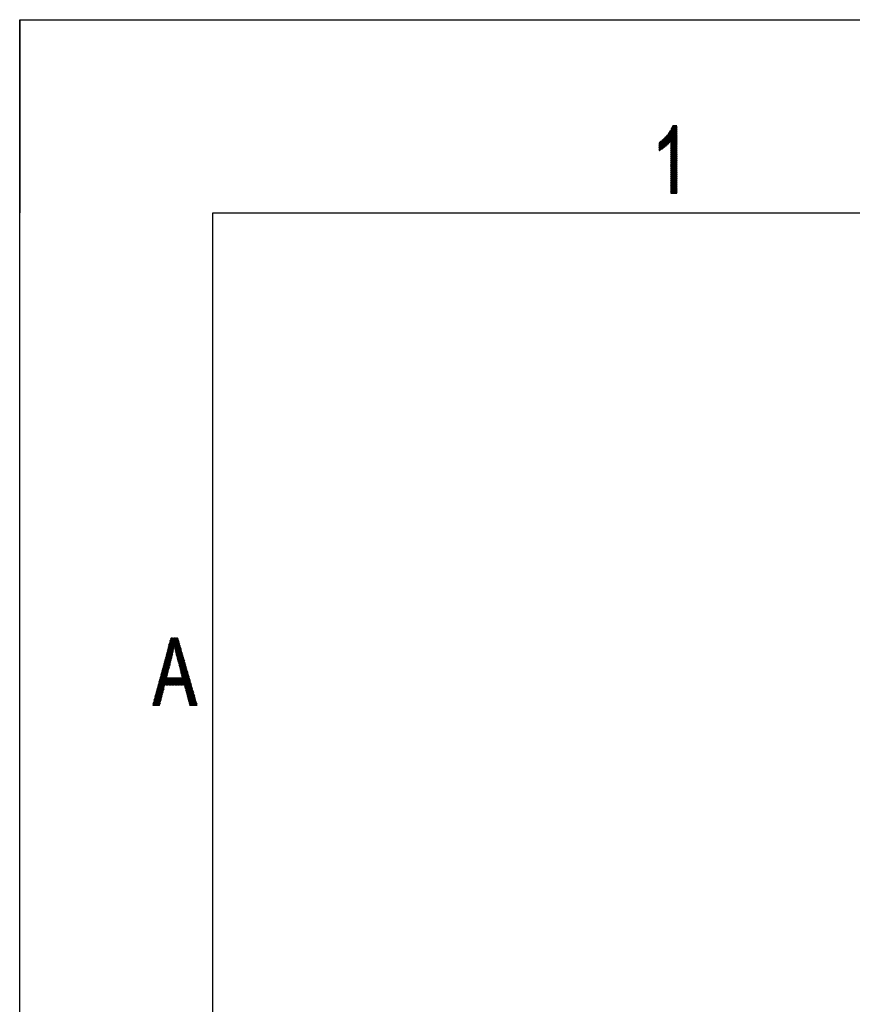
# Model space of a CAD drawing. Header units: millimetres. Extents: x 981 to 1872, y 361 to 991.
# Tile 18 of 62: x 981 to 1110, y 838 to 991. Entities that reach past the tile are written whole.
import ezdxf

# ---------------------------------------------------------------- set-up
doc = ezdxf.new("R2010")
doc.units = ezdxf.units.MM
doc.header["$LTSCALE"] = 46.2
doc.layers.get('0').update_dxf_attribs({"linetype": 'CONTINUOUS'})
doc.layers.add('1', color=7, linetype='CONTINUOUS')

msp = doc.modelspace()

# ---------------------------------------------------------------- linework, layer by layer
at = {"linetype": 'Continuous'}
for p, q in [((980.848, 361.369), (980.848, 991.369)), ((980.848, 991.369), (1871.848, 991.369))]:
    msp.add_line(p, q, dxfattribs=at)
at = {"layer": '1', "linetype": 'Continuous'}
for p, q in [((980.848, 991.369), (980.848, 961.369)), ((980.848, 991.369), (1010.848, 991.369)), ((1080.136, 971.109), (1081.87, 974.113)), ((1082.419, 974.912), (1080.202, 971.071)), ((1080.339, 971.156), (1082.507, 974.912)), ((1082.595, 974.912), (1080.476, 971.241)), ((1080.618, 971.334), (1082.683, 974.912)), ((1082.771, 974.912), (1080.777, 971.458)), ((1080.937, 971.582), (1082.843, 974.884)), ((1082.843, 974.732), (1081.099, 971.71)), ((1081.288, 971.885), (1082.843, 974.579)), ((1082.843, 974.427), (1081.476, 972.059)), ((1081.711, 972.314), (1082.843, 974.274)), ((1081.826, 974.048), (1082.843, 974.048)), ((1082.843, 972.321), (1081.837, 974.064)), ((1082.843, 974.124), (1081.878, 974.124)), ((1081.884, 974.134), (1082.843, 972.473)), ((1081.929, 974.2), (1082.843, 974.2)), ((1082.843, 972.625), (1081.932, 974.204)), ((1082.843, 974.122), (1081.941, 972.559)), ((1082.843, 974.276), (1081.969, 974.276)), ((1081.973, 974.285), (1082.843, 972.778)), ((1081.987, 974.315), (1082.331, 974.912)), ((1082.004, 974.353), (1082.843, 974.353)), ((1082.843, 972.93), (1082.012, 974.37)), ((1082.843, 974.429), (1082.039, 974.429)), ((1082.051, 974.455), (1082.843, 973.083)), ((1082.074, 974.505), (1082.843, 974.505)), ((1082.843, 973.235), (1082.09, 974.539)), ((1082.843, 974.581), (1082.109, 974.581)), ((1082.129, 974.624), (1082.843, 973.387)), ((1082.144, 974.657), (1082.843, 974.657)), ((1082.843, 973.54), (1082.168, 974.709)), ((1082.843, 974.734), (1082.18, 974.734)), ((1082.207, 974.794), (1082.843, 973.692)), ((1082.215, 974.81), (1082.843, 974.81)), ((1082.843, 973.845), (1082.246, 974.879)), ((1082.843, 974.886), (1082.25, 974.886)), ((1082.315, 974.912), (1082.843, 973.997)), ((1082.843, 974.15), (1082.403, 974.912)), ((1082.491, 974.912), (1082.843, 974.302)), ((1082.843, 974.454), (1082.579, 974.912)), ((1082.667, 974.912), (1082.843, 974.607)), ((1082.843, 974.759), (1082.755, 974.912)), ((1081.388, 973.43), (1080.136, 971.261)), ((1080.136, 971.414), (1081.15, 973.171)), ((1080.913, 972.912), (1080.136, 971.566)), ((1080.136, 971.719), (1080.729, 972.746)), ((1080.567, 972.618), (1080.136, 971.871)), ((1080.136, 972.023), (1080.405, 972.489)), ((1080.968, 971.606), (1080.441, 972.518)), ((1080.448, 972.524), (1081.889, 972.524)), ((1080.501, 972.566), (1081.028, 971.653)), ((1082.843, 972.6), (1080.544, 972.6)), ((1081.089, 971.701), (1080.562, 972.614)), ((1080.622, 972.662), (1081.146, 971.754)), ((1080.64, 972.676), (1082.843, 972.676)), ((1081.204, 971.807), (1080.683, 972.709)), ((1082.843, 972.752), (1080.737, 972.752)), ((1080.743, 972.757), (1081.261, 971.86)), ((1081.318, 971.913), (1080.803, 972.805)), ((1080.833, 972.828), (1082.843, 972.828)), ((1080.862, 972.856), (1081.376, 971.966)), ((1082.843, 972.905), (1080.906, 972.905)), ((1081.433, 972.019), (1080.916, 972.915)), ((1080.97, 972.974), (1081.49, 972.072)), ((1080.976, 972.981), (1082.843, 972.981)), ((1081.548, 972.125), (1081.024, 973.033)), ((1082.843, 973.057), (1081.046, 973.057)), ((1081.078, 973.092), (1081.601, 972.185)), ((1081.116, 973.133), (1082.843, 973.133)), ((1081.654, 972.246), (1081.132, 973.151)), ((1081.186, 973.21), (1081.706, 972.308)), ((1082.843, 973.209), (1081.186, 973.209)), ((1081.759, 972.37), (1081.24, 973.269)), ((1081.256, 973.286), (1082.843, 973.286)), ((1081.294, 973.327), (1081.811, 972.432)), ((1082.843, 973.362), (1081.325, 973.362)), ((1081.864, 972.493), (1081.348, 973.386)), ((1081.395, 973.438), (1082.843, 973.438)), ((1081.402, 973.445), (1081.916, 972.555)), ((1082.843, 971.101), (1081.456, 973.504)), ((1082.843, 973.514), (1081.464, 973.514)), ((1081.504, 973.573), (1082.843, 971.254)), ((1081.515, 973.59), (1082.843, 973.59)), ((1082.843, 971.406), (1081.551, 973.643)), ((1082.843, 973.667), (1081.567, 973.667)), ((1081.599, 973.713), (1082.843, 971.558)), ((1081.619, 973.743), (1082.843, 973.743)), ((1082.843, 971.711), (1081.647, 973.783)), ((1082.843, 973.819), (1081.671, 973.819)), ((1081.694, 973.854), (1082.843, 971.863)), ((1081.722, 973.895), (1082.843, 973.895)), ((1082.843, 972.016), (1081.742, 973.924)), ((1082.843, 973.972), (1081.774, 973.972)), ((1081.789, 973.994), (1082.843, 972.168)), ((1081.941, 972.407), (1082.843, 973.97)), ((1082.843, 973.817), (1081.941, 972.254)), ((1081.941, 972.102), (1082.843, 973.665)), ((1082.843, 973.512), (1081.941, 971.949)), ((1081.941, 971.797), (1082.843, 973.36)), ((1082.843, 973.208), (1081.941, 971.644)), ((1081.941, 971.492), (1082.843, 973.055)), ((1082.843, 972.903), (1081.941, 971.34)), ((1081.941, 971.187), (1082.843, 972.75)), ((1082.843, 972.598), (1081.941, 971.035)), ((1081.941, 972.524), (1082.843, 972.524)), ((1081.941, 972.512), (1082.843, 970.949)), ((1080.242, 972.36), (1080.136, 972.176)), ((1080.136, 972.219), (1081.63, 972.219)), ((1081.566, 972.142), (1080.136, 972.142)), ((1080.603, 971.323), (1080.136, 972.132)), ((1080.136, 972.066), (1081.484, 972.066)), ((1081.401, 971.99), (1080.136, 971.99)), ((1080.136, 971.98), (1080.54, 971.28)), ((1080.136, 971.914), (1081.319, 971.914)), ((1081.237, 971.838), (1080.136, 971.838)), ((1080.475, 971.24), (1080.136, 971.827)), ((1080.136, 971.761), (1081.154, 971.761)), ((1081.07, 971.685), (1080.136, 971.685)), ((1080.136, 971.675), (1080.41, 971.2)), ((1080.136, 971.609), (1080.972, 971.609)), ((1080.873, 971.533), (1080.136, 971.533)), ((1080.345, 971.16), (1080.136, 971.523)), ((1080.136, 971.457), (1080.775, 971.457)), ((1080.677, 971.38), (1080.136, 971.38)), ((1080.136, 971.37), (1080.28, 971.12)), ((1080.136, 971.304), (1080.578, 971.304)), ((1080.455, 971.228), (1080.136, 971.228)), ((1080.216, 971.079), (1080.136, 971.218)), ((1080.136, 971.152), (1080.332, 971.152)), ((1080.21, 971.075), (1080.136, 971.075)), ((1080.136, 971.065), (1080.151, 971.039)), ((1080.139, 972.279), (1080.664, 971.37)), ((1081.695, 972.295), (1080.16, 972.295)), ((1080.725, 971.417), (1080.2, 972.327)), ((1080.256, 972.371), (1081.76, 972.371)), ((1080.26, 972.374), (1080.785, 971.464)), ((1080.846, 971.512), (1080.32, 972.422)), ((1081.825, 972.447), (1080.352, 972.447)), ((1080.381, 972.47), (1080.907, 971.559)), ((1082.843, 972.447), (1081.941, 972.447)), ((1081.941, 970.883), (1082.843, 972.446)), ((1081.941, 972.371), (1082.843, 972.371)), ((1082.843, 970.796), (1081.941, 972.359)), ((1082.843, 972.295), (1081.941, 972.295)), ((1082.843, 972.293), (1081.941, 970.73)), ((1081.941, 972.219), (1082.843, 972.219)), ((1081.941, 972.207), (1082.843, 970.644)), ((1082.843, 972.142), (1081.941, 972.142)), ((1081.941, 970.578), (1082.843, 972.141)), ((1081.941, 972.066), (1082.843, 972.066)), ((1082.843, 970.491), (1081.941, 972.055)), ((1082.843, 971.99), (1081.941, 971.99)), ((1082.843, 971.989), (1081.941, 970.425)), ((1081.941, 971.914), (1082.843, 971.914)), ((1081.941, 971.902), (1082.843, 970.339)), ((1082.843, 971.838), (1081.941, 971.838)), ((1081.941, 970.273), (1082.843, 971.836)), ((1081.941, 971.761), (1082.843, 971.761)), ((1082.843, 970.187), (1081.941, 971.75)), ((1082.843, 971.685), (1081.941, 971.685)), ((1082.843, 971.684), (1081.941, 970.121)), ((1081.941, 971.609), (1082.843, 971.609)), ((1081.941, 971.597), (1082.843, 970.034)), ((1082.843, 971.533), (1081.941, 971.533)), ((1081.941, 969.968), (1082.843, 971.531)), ((1081.941, 971.457), (1082.843, 971.457)), ((1082.843, 969.882), (1081.941, 971.445)), ((1082.843, 971.38), (1081.941, 971.38)), ((1082.843, 971.379), (1081.941, 969.816)), ((1081.941, 971.304), (1082.843, 971.304)), ((1081.941, 971.292), (1082.843, 969.729)), ((1082.843, 971.228), (1081.941, 971.228)), ((1081.941, 969.663), (1082.843, 971.227)), ((1081.941, 971.152), (1082.843, 971.152)), ((1082.843, 969.577), (1081.941, 971.14)), ((1082.843, 971.075), (1081.941, 971.075)), ((1082.843, 971.074), (1081.941, 969.511)), ((1081.941, 970.999), (1082.843, 970.999)), ((1081.941, 970.988), (1082.843, 969.424)), ((1082.843, 970.923), (1081.941, 970.923)), ((1081.941, 969.359), (1082.843, 970.922)), ((1081.941, 970.847), (1082.843, 970.847)), ((1082.843, 969.272), (1081.941, 970.835)), ((1082.843, 970.771), (1081.941, 970.771)), ((1082.843, 970.769), (1081.941, 969.206)), ((1081.941, 970.694), (1082.843, 970.694)), ((1081.941, 970.683), (1082.843, 969.12)), ((1082.843, 970.618), (1081.941, 970.618)), ((1081.941, 969.054), (1082.843, 970.617)), ((1081.941, 970.542), (1082.843, 970.542)), ((1082.843, 968.967), (1081.941, 970.53)), ((1082.843, 970.466), (1081.941, 970.466)), ((1082.843, 970.465), (1081.941, 968.901)), ((1081.941, 970.39), (1082.843, 970.39)), ((1081.941, 970.378), (1082.843, 968.815)), ((1082.843, 970.313), (1081.941, 970.313)), ((1081.941, 968.749), (1082.843, 970.312)), ((1081.941, 970.237), (1082.843, 970.237)), ((1082.843, 968.662), (1081.941, 970.225)), ((1082.843, 970.161), (1081.941, 970.161)), ((1082.843, 970.16), (1081.941, 968.597)), ((1081.941, 970.085), (1082.843, 970.085)), ((1081.941, 970.073), (1082.843, 968.51)), ((1082.843, 970.009), (1081.941, 970.009)), ((1081.941, 968.444), (1082.843, 970.007)), ((1081.941, 969.932), (1082.843, 969.932)), ((1082.843, 968.358), (1081.941, 969.921)), ((1082.843, 969.856), (1081.941, 969.856)), ((1082.843, 969.855), (1081.941, 968.292)), ((1081.941, 969.78), (1082.843, 969.78)), ((1081.941, 969.768), (1082.843, 968.205)), ((1082.843, 969.704), (1081.941, 969.704)), ((1081.941, 968.139), (1082.843, 969.703)), ((1081.941, 969.627), (1082.843, 969.627)), ((1082.843, 968.053), (1081.941, 969.616)), ((1082.843, 969.551), (1081.941, 969.551)), ((1082.843, 969.55), (1081.941, 967.987)), ((1081.941, 969.475), (1082.843, 969.475)), ((1081.941, 969.463), (1082.843, 967.9)), ((1082.843, 969.399), (1081.941, 969.399)), ((1081.941, 967.835), (1082.843, 969.398)), ((1081.941, 969.323), (1082.843, 969.323)), ((1082.843, 967.748), (1081.941, 969.311)), ((1082.843, 969.246), (1081.941, 969.246)), ((1082.843, 969.245), (1081.941, 967.682)), ((1081.941, 969.17), (1082.843, 969.17)), ((1081.941, 969.159), (1082.843, 967.595)), ((1082.843, 969.094), (1081.941, 969.094)), ((1081.941, 967.53), (1082.843, 969.093)), ((1081.941, 969.018), (1082.843, 969.018)), ((1082.843, 967.443), (1081.941, 969.006)), ((1082.843, 968.942), (1081.941, 968.942)), ((1082.843, 968.941), (1081.941, 967.377)), ((1081.941, 968.865), (1082.843, 968.865)), ((1081.941, 968.854), (1082.843, 967.291)), ((1082.843, 968.789), (1081.941, 968.789)), ((1081.941, 967.225), (1082.843, 968.788)), ((1081.941, 968.713), (1082.843, 968.713)), ((1082.843, 967.138), (1081.941, 968.701)), ((1082.843, 968.637), (1081.941, 968.637)), ((1082.843, 968.636), (1081.941, 967.073)), ((1081.941, 968.56), (1082.843, 968.56)), ((1081.941, 968.549), (1082.843, 966.986)), ((1082.843, 968.484), (1081.941, 968.484)), ((1081.941, 966.92), (1082.843, 968.483)), ((1081.941, 968.408), (1082.843, 968.408)), ((1082.843, 966.833), (1081.941, 968.396)), ((1082.843, 968.332), (1081.941, 968.332)), ((1082.843, 968.331), (1081.941, 966.768)), ((1081.941, 968.256), (1082.843, 968.256)), ((1081.941, 968.244), (1082.843, 966.681)), ((1081.941, 966.616), (1082.843, 968.179)), ((1082.843, 968.179), (1081.941, 968.179)), ((1081.941, 968.103), (1082.843, 968.103)), ((1082.843, 966.528), (1081.941, 968.091)), ((1082.843, 968.027), (1081.941, 968.027)), ((1082.843, 968.026), (1081.941, 966.463)), ((1081.941, 967.951), (1082.843, 967.951)), ((1081.941, 967.939), (1082.843, 966.376)), ((1082.843, 967.875), (1081.941, 967.875)), ((1081.941, 966.311), (1082.843, 967.874)), ((1081.941, 967.798), (1082.843, 967.798)), ((1082.843, 966.224), (1081.941, 967.787)), ((1082.843, 967.722), (1081.941, 966.158)), ((1082.843, 967.722), (1081.941, 967.722)), ((1081.941, 967.646), (1082.843, 967.646)), ((1081.941, 967.634), (1082.843, 966.071)), ((1082.843, 967.57), (1081.941, 967.57)), ((1081.941, 966.006), (1082.843, 967.569)), ((1081.941, 967.493), (1082.843, 967.493)), ((1082.843, 965.919), (1081.941, 967.482)), ((1082.843, 967.417), (1081.941, 965.854)), ((1082.843, 967.417), (1081.941, 967.417)), ((1081.941, 967.341), (1082.843, 967.341)), ((1081.941, 967.329), (1082.843, 965.766)), ((1082.843, 967.265), (1081.941, 967.265)), ((1081.941, 965.701), (1082.843, 967.264)), ((1081.941, 967.189), (1082.843, 967.189)), ((1082.843, 965.614), (1081.941, 967.177)), ((1082.843, 967.112), (1081.941, 965.549)), ((1082.843, 967.112), (1081.941, 967.112)), ((1081.941, 967.036), (1082.843, 967.036)), ((1081.941, 967.025), (1082.843, 965.461)), ((1081.941, 965.396), (1082.843, 966.96)), ((1082.843, 966.96), (1081.941, 966.96)), ((1081.941, 966.884), (1082.843, 966.884)), ((1082.843, 965.309), (1081.941, 966.872)), ((1082.843, 966.808), (1081.941, 966.808)), ((1082.843, 966.807), (1081.941, 965.244)), ((1081.941, 966.731), (1082.843, 966.731)), ((1081.941, 966.72), (1082.843, 965.157)), ((1081.941, 965.092), (1082.843, 966.655)), ((1082.843, 966.655), (1081.941, 966.655)), ((1081.941, 966.579), (1082.843, 966.579)), ((1082.843, 965.004), (1081.941, 966.567)), ((1082.843, 966.503), (1081.941, 966.503)), ((1082.843, 966.502), (1081.941, 964.939)), ((1081.941, 966.427), (1082.843, 966.427)), ((1081.941, 966.415), (1082.843, 964.852)), ((1081.941, 964.787), (1082.843, 966.35)), ((1082.843, 966.35), (1081.941, 966.35)), ((1081.941, 966.274), (1082.843, 966.274)), ((1082.843, 964.699), (1081.941, 966.262)), ((1082.843, 966.198), (1081.941, 964.634)), ((1082.843, 966.198), (1081.941, 966.198)), ((1081.941, 966.122), (1082.843, 966.122)), ((1081.941, 966.11), (1082.843, 964.547)), ((1081.941, 964.482), (1082.843, 966.045)), ((1082.843, 966.045), (1081.941, 966.045)), ((1081.941, 965.969), (1082.843, 965.969)), ((1082.843, 964.394), (1081.941, 965.958)), ((1082.843, 965.893), (1081.941, 965.893)), ((1081.941, 965.817), (1082.843, 965.817)), ((1081.941, 965.805), (1082.77, 964.369)), ((1082.843, 965.741), (1081.941, 965.741)), ((1081.941, 965.664), (1082.843, 965.664)), ((1082.682, 964.369), (1081.941, 965.653)), ((1082.843, 965.588), (1081.941, 965.588)), ((1081.941, 965.512), (1082.843, 965.512)), ((1081.941, 965.5), (1082.594, 964.369)), ((1082.843, 965.436), (1081.941, 965.436)), ((1081.941, 965.36), (1082.843, 965.36)), ((1082.506, 964.369), (1081.941, 965.348)), ((1082.843, 965.283), (1081.941, 965.283)), ((1081.941, 965.207), (1082.843, 965.207)), ((1081.941, 965.195), (1082.418, 964.369)), ((1082.843, 965.131), (1081.941, 965.131)), ((1081.941, 965.055), (1082.843, 965.055)), ((1082.33, 964.369), (1081.941, 965.043)), ((1082.843, 964.978), (1081.941, 964.978)), ((1081.941, 964.902), (1082.843, 964.902)), ((1081.941, 964.891), (1082.242, 964.369)), ((1082.843, 964.826), (1081.941, 964.826)), ((1082.843, 965.893), (1081.963, 964.369)), ((1082.051, 964.369), (1082.843, 965.74)), ((1082.843, 965.588), (1082.139, 964.369)), ((1082.227, 964.369), (1082.843, 965.436)), ((1082.843, 965.283), (1082.315, 964.369)), ((1082.403, 964.369), (1082.843, 965.131)), ((1082.843, 964.978), (1082.491, 964.369)), ((1082.579, 964.369), (1082.843, 964.826)), ((1081.941, 964.75), (1082.843, 964.75)), ((1082.154, 964.369), (1081.941, 964.738)), ((1082.843, 964.674), (1081.941, 964.674)), ((1081.941, 964.597), (1082.843, 964.597)), ((1081.941, 964.586), (1082.066, 964.369)), ((1082.843, 964.521), (1081.941, 964.521)), ((1081.941, 964.445), (1082.843, 964.445)), ((1081.978, 964.369), (1081.941, 964.433)), ((1082.843, 964.369), (1081.941, 964.369)), ((1082.843, 964.674), (1082.667, 964.369)), ((1082.755, 964.369), (1082.843, 964.521)), ((1010.848, 391.369), (1010.848, 961.369)), ((1010.848, 961.369), (1631.848, 961.369)), ((1003.412, 891.947), (1005.383, 895.36)), ((1005.3, 895.369), (1003.489, 892.232)), ((1003.565, 892.517), (1005.212, 895.369)), ((1005.124, 895.369), (1003.642, 892.802)), ((1003.719, 893.087), (1005.036, 895.369)), ((1004.948, 895.369), (1003.795, 893.373)), ((1003.872, 893.658), (1004.86, 895.369)), ((1004.772, 895.369), (1003.949, 893.943)), ((1004.025, 894.228), (1004.684, 895.369)), ((1004.596, 895.369), (1004.102, 894.513)), ((1004.106, 894.527), (1004.703, 893.492)), ((1004.111, 894.548), (1005.615, 894.548)), ((1005.593, 894.624), (1004.132, 894.624)), ((1004.723, 893.61), (1004.134, 894.631)), ((1004.152, 894.7), (1005.571, 894.7)), ((1004.162, 894.735), (1004.743, 893.728)), ((1005.55, 894.776), (1004.173, 894.776)), ((1004.179, 894.799), (1004.508, 895.369)), ((1004.763, 893.846), (1004.19, 894.839)), ((1004.193, 894.853), (1005.528, 894.853)), ((1005.506, 894.929), (1004.214, 894.929)), ((1004.218, 894.943), (1004.783, 893.964)), ((1004.234, 895.005), (1005.484, 895.005)), ((1004.803, 894.082), (1004.246, 895.047)), ((1004.42, 895.369), (1004.255, 895.084)), ((1005.462, 895.081), (1004.255, 895.081)), ((1004.274, 895.151), (1004.822, 894.2)), ((1004.275, 895.157), (1005.44, 895.157)), ((1005.419, 895.234), (1004.296, 895.234)), ((1006.507, 891.436), (1004.301, 895.255)), ((1004.316, 895.31), (1005.397, 895.31)), ((1004.329, 895.359), (1006.42, 891.738)), ((1006.333, 892.041), (1004.412, 895.369)), ((1004.5, 895.369), (1006.247, 892.343)), ((1006.16, 892.646), (1004.588, 895.369)), ((1004.676, 895.369), (1006.073, 892.948)), ((1005.987, 893.251), (1004.764, 895.369)), ((1005.412, 895.258), (1004.835, 894.259)), ((1004.852, 895.369), (1005.9, 893.553)), ((1004.859, 894.149), (1005.441, 895.156)), ((1005.47, 895.054), (1004.884, 894.039)), ((1004.908, 893.929), (1005.499, 894.952)), ((1005.528, 894.85), (1004.933, 893.819)), ((1005.813, 893.856), (1004.94, 895.369)), ((1004.957, 893.709), (1005.558, 894.748)), ((1005.587, 894.647), (1004.982, 893.598)), ((1005.006, 893.488), (1005.616, 894.545)), ((1005.028, 895.369), (1005.727, 894.159)), ((1005.64, 894.461), (1005.116, 895.369)), ((1005.204, 895.369), (1005.553, 894.764)), ((1005.467, 895.066), (1005.292, 895.369)), ((1002.952, 890.236), (1004.642, 893.163)), ((1004.687, 893.392), (1003.029, 890.521)), ((1003.105, 890.806), (1004.723, 893.607)), ((1004.759, 893.822), (1003.182, 891.091)), ((1003.259, 891.376), (1004.795, 894.037)), ((1004.831, 894.252), (1003.335, 891.662)), ((1004.33, 891.852), (1003.686, 892.967)), ((1003.702, 893.023), (1004.611, 893.023)), ((1003.714, 893.071), (1004.358, 891.957)), ((1004.628, 893.1), (1003.722, 893.1)), ((1004.385, 892.062), (1003.742, 893.175)), ((1003.743, 893.176), (1004.645, 893.176)), ((1004.663, 893.252), (1003.763, 893.252)), ((1003.77, 893.279), (1004.413, 892.166)), ((1003.784, 893.328), (1004.676, 893.328)), ((1004.44, 892.272), (1003.798, 893.383)), ((1004.689, 893.405), (1003.804, 893.405)), ((1003.824, 893.481), (1004.701, 893.481)), ((1003.826, 893.487), (1004.465, 892.381)), ((1004.714, 893.557), (1003.845, 893.557)), ((1004.49, 892.491), (1003.854, 893.591)), ((1003.865, 893.633), (1004.727, 893.633)), ((1003.882, 893.695), (1004.514, 892.6)), ((1004.74, 893.709), (1003.886, 893.709)), ((1003.906, 893.786), (1004.753, 893.786)), ((1004.539, 892.709), (1003.91, 893.799)), ((1004.765, 893.862), (1003.927, 893.862)), ((1003.938, 893.903), (1004.564, 892.819)), ((1003.947, 893.938), (1004.778, 893.938)), ((1004.589, 892.928), (1003.966, 894.007)), ((1004.791, 894.014), (1003.968, 894.014)), ((1003.988, 894.09), (1004.804, 894.09)), ((1003.994, 894.111), (1004.614, 893.038)), ((1004.817, 894.167), (1004.009, 894.167)), ((1004.639, 893.147), (1004.022, 894.215)), ((1004.029, 894.243), (1004.83, 894.243)), ((1004.05, 894.319), (1004.663, 893.256)), ((1005.681, 894.319), (1004.05, 894.319)), ((1004.07, 894.395), (1005.659, 894.395)), ((1004.683, 893.374), (1004.078, 894.423)), ((1005.637, 894.472), (1004.091, 894.472)), ((1004.838, 894.243), (1005.702, 894.243)), ((1005.724, 894.167), (1004.855, 894.167)), ((1004.864, 894.129), (1006.593, 891.133)), ((1004.872, 894.09), (1005.746, 894.09)), ((1005.768, 894.014), (1004.889, 894.014)), ((1004.906, 893.938), (1005.79, 893.938)), ((1006.68, 890.83), (1004.919, 893.881)), ((1005.812, 893.862), (1004.923, 893.862)), ((1004.94, 893.786), (1005.833, 893.786)), ((1005.855, 893.709), (1004.957, 893.709)), ((1004.974, 893.633), (1006.767, 890.528)), ((1004.974, 893.633), (1005.877, 893.633)), ((1005.899, 893.557), (1004.991, 893.557)), ((1005.008, 893.481), (1005.921, 893.481)), ((1005.943, 893.405), (1005.025, 893.405)), ((1006.854, 890.225), (1005.029, 893.385)), ((1005.645, 894.443), (1005.031, 893.378)), ((1005.042, 893.328), (1005.964, 893.328)), ((1005.056, 893.269), (1005.674, 894.341)), ((1005.986, 893.252), (1005.06, 893.252)), ((1005.079, 893.176), (1006.008, 893.176)), ((1005.704, 894.239), (1005.082, 893.163)), ((1005.093, 893.122), (1006.94, 889.923)), ((1006.03, 893.1), (1005.099, 893.1)), ((1005.109, 893.058), (1005.733, 894.137)), ((1005.118, 893.023), (1006.052, 893.023)), ((1005.762, 894.036), (1005.136, 892.952)), ((1005.163, 892.846), (1005.791, 893.934)), ((1005.82, 893.832), (1005.19, 892.74)), ((1005.217, 892.634), (1005.849, 893.73)), ((1005.879, 893.628), (1005.243, 892.528)), ((1005.27, 892.422), (1005.908, 893.526)), ((1005.937, 893.424), (1005.297, 892.316)), ((1005.324, 892.21), (1005.966, 893.323)), ((1005.995, 893.221), (1005.351, 892.104)), ((1005.378, 892), (1006.025, 893.119)), ((1006.054, 893.017), (1005.406, 891.895)), ((1002.492, 888.525), (1004.261, 891.589)), ((1004.335, 891.868), (1002.569, 888.81)), ((1002.645, 889.095), (1004.408, 892.147)), ((1004.471, 892.41), (1002.722, 889.38)), ((1002.799, 889.665), (1004.528, 892.661)), ((1004.585, 892.912), (1002.875, 889.95)), ((1003.292, 891.499), (1004.238, 891.499)), ((1003.946, 890.384), (1003.295, 891.511)), ((1004.258, 891.575), (1003.312, 891.575)), ((1003.323, 891.615), (1003.973, 890.489)), ((1003.333, 891.652), (1004.278, 891.652)), ((1004.001, 890.594), (1003.351, 891.719)), ((1004.298, 891.728), (1003.353, 891.728)), ((1003.374, 891.804), (1004.318, 891.804)), ((1003.379, 891.823), (1004.028, 890.699)), ((1004.338, 891.88), (1003.394, 891.88)), ((1004.056, 890.804), (1003.407, 891.927)), ((1003.415, 891.957), (1004.358, 891.957)), ((1004.378, 892.033), (1003.435, 892.033)), ((1003.435, 892.031), (1004.083, 890.908)), ((1003.456, 892.109), (1004.398, 892.109)), ((1004.11, 891.013), (1003.463, 892.135)), ((1004.418, 892.185), (1003.476, 892.185)), ((1003.491, 892.239), (1004.138, 891.118)), ((1003.497, 892.261), (1004.438, 892.261)), ((1004.455, 892.338), (1003.517, 892.338)), ((1004.165, 891.223), (1003.519, 892.343)), ((1003.538, 892.414), (1004.472, 892.414)), ((1003.547, 892.447), (1004.193, 891.328)), ((1004.489, 892.49), (1003.558, 892.49)), ((1004.22, 891.433), (1003.575, 892.551)), ((1003.579, 892.566), (1004.507, 892.566)), ((1004.524, 892.642), (1003.599, 892.642)), ((1003.603, 892.655), (1004.248, 891.537)), ((1003.62, 892.719), (1004.541, 892.719)), ((1004.275, 891.642), (1003.63, 892.759)), ((1004.559, 892.795), (1003.64, 892.795)), ((1003.658, 892.863), (1004.303, 891.747)), ((1003.661, 892.871), (1004.576, 892.871)), ((1004.593, 892.947), (1003.681, 892.947)), ((1006.074, 892.947), (1005.137, 892.947)), ((1005.156, 892.871), (1006.095, 892.871)), ((1007.027, 889.62), (1005.162, 892.851)), ((1006.117, 892.795), (1005.176, 892.795)), ((1005.195, 892.719), (1006.139, 892.719)), ((1006.161, 892.642), (1005.214, 892.642)), ((1005.23, 892.579), (1007.114, 889.318)), ((1005.234, 892.566), (1006.183, 892.566)), ((1006.205, 892.49), (1005.253, 892.49)), ((1005.272, 892.414), (1006.226, 892.414)), ((1006.248, 892.338), (1005.292, 892.338)), ((1007.2, 889.015), (1005.299, 892.307)), ((1005.311, 892.261), (1006.27, 892.261)), ((1006.292, 892.185), (1005.33, 892.185)), ((1005.35, 892.109), (1006.314, 892.109)), ((1005.369, 892.034), (1007.287, 888.712)), ((1006.336, 892.033), (1005.37, 892.033)), ((1005.39, 891.957), (1006.357, 891.957)), ((1006.379, 891.88), (1005.41, 891.88)), ((1005.43, 891.804), (1006.401, 891.804)), ((1005.433, 891.79), (1006.083, 892.915)), ((1007.374, 888.41), (1005.443, 891.753)), ((1006.423, 891.728), (1005.45, 891.728)), ((1006.112, 892.813), (1005.461, 891.686)), ((1005.47, 891.652), (1006.445, 891.652)), ((1005.489, 891.581), (1006.141, 892.711)), ((1006.467, 891.575), (1005.49, 891.575)), ((1005.51, 891.499), (1006.488, 891.499)), ((1006.17, 892.61), (1005.516, 891.477)), ((1005.517, 891.473), (1007.46, 888.107)), ((1005.544, 891.372), (1006.2, 892.508)), ((1006.229, 892.406), (1005.571, 891.267)), ((1005.599, 891.163), (1006.258, 892.304)), ((1006.287, 892.202), (1005.627, 891.058)), ((1005.654, 890.954), (1006.316, 892.1)), ((1006.345, 891.998), (1005.682, 890.849)), ((1005.709, 890.744), (1006.375, 891.897)), ((1006.404, 891.795), (1005.737, 890.64)), ((1005.765, 890.535), (1006.433, 891.693)), ((1006.462, 891.591), (1005.792, 890.431)), ((1005.82, 890.326), (1006.491, 891.489)), ((1002.032, 886.813), (1003.822, 889.914)), ((1003.896, 890.194), (1002.109, 887.099)), ((1002.185, 887.384), (1003.969, 890.473)), ((1004.042, 890.752), (1002.262, 887.669)), ((1002.339, 887.954), (1004.115, 891.031)), ((1004.188, 891.31), (1002.415, 888.239)), ((1002.876, 889.951), (1003.974, 888.049)), ((1002.882, 889.975), (1003.838, 889.975)), ((1003.858, 890.051), (1002.903, 890.051)), ((1004.062, 888.049), (1002.904, 890.055)), ((1002.923, 890.127), (1003.878, 890.127)), ((1002.932, 890.159), (1004.15, 888.049)), ((1003.898, 890.204), (1002.944, 890.204)), ((1004.238, 888.049), (1002.96, 890.263)), ((1002.964, 890.28), (1003.918, 890.28)), ((1003.938, 890.356), (1002.984, 890.356)), ((1002.987, 890.367), (1003.643, 889.231)), ((1003.005, 890.432), (1003.958, 890.432)), ((1003.671, 889.336), (1003.015, 890.471)), ((1003.978, 890.508), (1003.025, 890.508)), ((1003.043, 890.575), (1003.698, 889.441)), ((1003.046, 890.585), (1003.998, 890.585)), ((1004.018, 890.661), (1003.066, 890.661)), ((1003.726, 889.546), (1003.071, 890.679)), ((1003.087, 890.737), (1004.038, 890.737)), ((1003.099, 890.783), (1003.753, 889.65)), ((1004.058, 890.813), (1003.107, 890.813)), ((1003.781, 889.755), (1003.127, 890.887)), ((1003.128, 890.89), (1004.078, 890.89)), ((1004.098, 890.966), (1003.148, 890.966)), ((1003.155, 890.991), (1003.808, 889.86)), ((1003.169, 891.042), (1004.118, 891.042)), ((1003.836, 889.965), (1003.183, 891.095)), ((1004.138, 891.118), (1003.189, 891.118)), ((1003.21, 891.194), (1004.158, 891.194)), ((1003.211, 891.199), (1003.863, 890.07)), ((1004.178, 891.271), (1003.23, 891.271)), ((1003.891, 890.175), (1003.239, 891.303)), ((1003.251, 891.347), (1004.198, 891.347)), ((1003.267, 891.407), (1003.918, 890.279)), ((1004.218, 891.423), (1003.271, 891.423)), ((1006.812, 890.369), (1005.473, 888.049)), ((1006.51, 891.423), (1005.53, 891.423)), ((1005.55, 891.347), (1006.532, 891.347)), ((1005.561, 888.049), (1006.842, 890.267)), ((1006.554, 891.271), (1005.571, 891.271)), ((1005.591, 891.194), (1006.576, 891.194)), ((1007.547, 887.805), (1005.591, 891.192)), ((1006.598, 891.118), (1005.611, 891.118)), ((1005.631, 891.042), (1006.619, 891.042)), ((1006.871, 890.165), (1005.649, 888.049)), ((1006.641, 890.966), (1005.651, 890.966)), ((1005.665, 890.911), (1007.634, 887.502)), ((1005.671, 890.89), (1006.663, 890.89)), ((1006.685, 890.813), (1005.691, 890.813)), ((1005.711, 890.737), (1006.707, 890.737)), ((1006.729, 890.661), (1005.731, 890.661)), ((1005.737, 888.049), (1006.9, 890.063)), ((1007.72, 887.2), (1005.739, 890.631)), ((1005.751, 890.585), (1006.75, 890.585)), ((1006.772, 890.508), (1005.772, 890.508)), ((1005.792, 890.432), (1006.794, 890.432)), ((1006.816, 890.356), (1005.812, 890.356)), ((1005.813, 890.35), (1007.807, 886.897)), ((1006.929, 889.961), (1005.825, 888.049)), ((1005.832, 890.28), (1006.838, 890.28)), ((1006.521, 891.387), (1005.847, 890.221)), ((1006.86, 890.204), (1005.852, 890.204)), ((1005.872, 890.127), (1006.882, 890.127)), ((1005.875, 890.117), (1006.55, 891.286)), ((1007.894, 886.595), (1005.887, 890.069)), ((1006.903, 890.051), (1005.892, 890.051)), ((1006.579, 891.184), (1005.903, 890.012)), ((1005.912, 889.975), (1006.925, 889.975)), ((1005.93, 889.907), (1006.608, 891.082)), ((1006.637, 890.98), (1005.958, 889.803)), ((1005.985, 889.698), (1006.666, 890.878)), ((1006.696, 890.776), (1006.013, 889.594)), ((1006.041, 889.489), (1006.725, 890.674)), ((1006.754, 890.573), (1006.068, 889.385)), ((1006.096, 889.28), (1006.783, 890.471)), ((1001.572, 885.102), (1003.927, 889.181)), ((1003.839, 889.181), (1001.649, 885.388)), ((1001.726, 885.673), (1003.751, 889.181)), ((1003.663, 889.181), (1001.802, 885.958)), ((1001.879, 886.243), (1003.676, 889.356)), ((1003.749, 889.635), (1001.955, 886.528)), ((1007.384, 888.375), (1002.452, 888.375)), ((1003.137, 887.212), (1002.456, 888.391)), ((1002.472, 888.451), (1007.362, 888.451)), ((1002.484, 888.495), (1003.164, 887.318)), ((1007.34, 888.527), (1002.493, 888.527)), ((1003.191, 887.424), (1002.512, 888.599)), ((1002.513, 888.603), (1007.318, 888.603)), ((1007.296, 888.679), (1002.534, 888.679)), ((1002.54, 888.703), (1003.218, 887.53)), ((1002.554, 888.756), (1007.275, 888.756)), ((1003.244, 887.636), (1002.568, 888.807)), ((1007.253, 888.832), (1002.575, 888.832)), ((1002.595, 888.908), (1007.231, 888.908)), ((1002.596, 888.911), (1003.271, 887.741)), ((1007.209, 888.984), (1002.616, 888.984)), ((1003.298, 887.847), (1002.624, 889.015)), ((1002.636, 889.06), (1007.187, 889.06)), ((1002.652, 889.119), (1003.325, 887.953)), ((1007.165, 889.137), (1002.657, 889.137)), ((1002.677, 889.213), (1003.639, 889.213)), ((1003.358, 888.049), (1002.68, 889.223)), ((1003.659, 889.289), (1002.698, 889.289)), ((1002.708, 889.327), (1003.446, 888.049)), ((1002.718, 889.365), (1003.679, 889.365)), ((1003.534, 888.049), (1002.736, 889.431)), ((1003.699, 889.442), (1002.739, 889.442)), ((1002.759, 889.518), (1003.719, 889.518)), ((1002.764, 889.535), (1003.622, 888.049)), ((1003.738, 889.594), (1002.78, 889.594)), ((1003.71, 888.049), (1002.792, 889.639)), ((1002.8, 889.67), (1003.758, 889.67)), ((1002.82, 889.743), (1003.798, 888.049)), ((1003.778, 889.746), (1002.821, 889.746)), ((1002.841, 889.823), (1003.798, 889.823)), ((1003.886, 888.049), (1002.848, 889.847)), ((1003.818, 889.899), (1002.862, 889.899)), ((1004.015, 889.181), (1003.361, 888.049)), ((1003.449, 888.049), (1004.103, 889.181)), ((1004.191, 889.181), (1003.537, 888.049)), ((1003.625, 888.049), (1004.279, 889.181)), ((1003.673, 889.181), (1004.326, 888.049)), ((1004.367, 889.181), (1003.713, 888.049)), ((1004.414, 888.049), (1003.761, 889.181)), ((1003.801, 888.049), (1004.455, 889.181)), ((1003.849, 889.181), (1004.502, 888.049)), ((1004.543, 889.181), (1003.889, 888.049)), ((1004.59, 888.049), (1003.937, 889.181)), ((1003.977, 888.049), (1004.631, 889.181)), ((1004.025, 889.181), (1004.678, 888.049)), ((1004.719, 889.181), (1004.065, 888.049)), ((1004.766, 888.049), (1004.113, 889.181)), ((1004.153, 888.049), (1004.807, 889.181)), ((1004.201, 889.181), (1004.854, 888.049)), ((1004.895, 889.181), (1004.241, 888.049)), ((1004.942, 888.049), (1004.289, 889.181)), ((1004.329, 888.049), (1004.983, 889.181)), ((1004.377, 889.181), (1005.03, 888.049)), ((1005.07, 889.181), (1004.417, 888.049)), ((1005.118, 888.049), (1004.465, 889.181)), ((1004.505, 888.049), (1005.158, 889.181)), ((1004.553, 889.181), (1005.206, 888.049)), ((1005.246, 889.181), (1004.593, 888.049)), ((1005.294, 888.049), (1004.641, 889.181)), ((1004.681, 888.049), (1005.334, 889.181)), ((1004.729, 889.181), (1005.382, 888.049)), ((1005.422, 889.181), (1004.769, 888.049)), ((1005.47, 888.049), (1004.817, 889.181)), ((1004.857, 888.049), (1005.51, 889.181)), ((1004.905, 889.181), (1005.558, 888.049)), ((1005.598, 889.181), (1004.945, 888.049)), ((1005.646, 888.049), (1004.993, 889.181)), ((1005.033, 888.049), (1005.686, 889.181)), ((1005.081, 889.181), (1005.734, 888.049)), ((1005.774, 889.181), (1005.121, 888.049)), ((1005.822, 888.049), (1005.169, 889.181)), ((1005.209, 888.049), (1005.862, 889.181)), ((1005.257, 889.181), (1005.91, 888.049)), ((1005.95, 889.181), (1005.297, 888.049)), ((1005.998, 888.049), (1005.345, 889.181)), ((1005.385, 888.049), (1006.038, 889.181)), ((1005.433, 889.181), (1006.086, 888.049)), ((1006.174, 888.049), (1005.521, 889.181)), ((1005.609, 889.181), (1006.262, 888.049)), ((1006.35, 888.049), (1005.697, 889.181)), ((1005.785, 889.181), (1008.274, 884.869)), ((1008.362, 884.869), (1005.873, 889.181)), ((1005.913, 888.049), (1006.958, 889.86)), ((1006.947, 889.899), (1005.932, 889.899)), ((1005.953, 889.823), (1006.969, 889.823)), ((1005.961, 889.789), (1007.98, 886.292)), ((1005.961, 889.181), (1008.327, 885.082)), ((1006.991, 889.746), (1005.973, 889.746)), ((1005.993, 889.67), (1007.013, 889.67)), ((1006.987, 889.758), (1006.001, 888.049)), ((1007.034, 889.594), (1006.013, 889.594)), ((1006.033, 889.518), (1007.056, 889.518)), ((1008.067, 885.989), (1006.035, 889.508)), ((1008.24, 885.384), (1006.049, 889.181)), ((1007.078, 889.442), (1006.053, 889.442)), ((1006.073, 889.365), (1007.1, 889.365)), ((1006.089, 888.049), (1007.017, 889.656)), ((1007.122, 889.289), (1006.093, 889.289)), ((1006.11, 889.227), (1008.154, 885.687)), ((1006.113, 889.213), (1007.144, 889.213)), ((1007.046, 889.554), (1006.177, 888.049)), ((1006.265, 888.049), (1007.075, 889.452)), ((1007.104, 889.35), (1006.353, 888.049)), ((1006.428, 888.028), (1007.133, 889.248)), ((1007.163, 889.147), (1006.456, 887.924)), ((1006.484, 887.82), (1007.192, 889.045)), ((1007.221, 888.943), (1006.513, 887.716)), ((1006.541, 887.612), (1007.25, 888.841)), ((1007.279, 888.739), (1006.569, 887.508)), ((1006.597, 887.404), (1007.308, 888.637)), ((1007.338, 888.535), (1006.625, 887.3)), ((1006.653, 887.197), (1007.367, 888.434)), ((1003.34, 888.012), (1001.525, 884.869)), ((1001.613, 884.869), (1003.271, 887.74)), ((1003.202, 887.468), (1001.701, 884.869)), ((1001.789, 884.869), (1003.133, 887.196)), ((1003.064, 886.924), (1001.877, 884.869)), ((1003.045, 886.85), (1002.042, 886.85)), ((1002.063, 886.927), (1003.064, 886.927)), ((1002.761, 885.73), (1002.065, 886.935)), ((1003.084, 887.003), (1002.083, 887.003)), ((1002.093, 887.039), (1002.788, 885.836)), ((1002.104, 887.079), (1003.103, 887.079)), ((1002.814, 885.942), (1002.121, 887.143)), ((1003.123, 887.155), (1002.124, 887.155)), ((1002.144, 887.231), (1003.142, 887.231)), ((1002.149, 887.247), (1002.841, 886.047)), ((1003.161, 887.308), (1002.165, 887.308)), ((1002.868, 886.153), (1002.177, 887.351)), ((1002.185, 887.384), (1003.181, 887.384)), ((1002.205, 887.455), (1002.895, 886.259)), ((1003.2, 887.46), (1002.206, 887.46)), ((1002.226, 887.536), (1003.219, 887.536)), ((1002.922, 886.365), (1002.233, 887.559)), ((1003.239, 887.612), (1002.247, 887.612)), ((1002.261, 887.663), (1002.949, 886.471)), ((1002.267, 887.689), (1003.258, 887.689)), ((1003.277, 887.765), (1002.288, 887.765)), ((1002.976, 886.577), (1002.289, 887.767)), ((1002.308, 887.841), (1003.297, 887.841)), ((1002.316, 887.871), (1003.003, 886.683)), ((1003.316, 887.917), (1002.329, 887.917)), ((1003.029, 886.789), (1002.344, 887.975)), ((1002.349, 887.993), (1003.335, 887.993)), ((1007.471, 888.07), (1002.37, 888.07)), ((1002.372, 888.079), (1003.056, 886.895)), ((1002.39, 888.146), (1007.449, 888.146)), ((1003.083, 887), (1002.4, 888.183)), ((1007.427, 888.222), (1002.411, 888.222)), ((1002.428, 888.287), (1003.11, 887.106)), ((1002.431, 888.298), (1007.406, 888.298)), ((1006.438, 887.993), (1007.493, 887.993)), ((1007.515, 887.917), (1006.458, 887.917)), ((1006.479, 887.841), (1007.537, 887.841)), ((1008.186, 884.869), (1006.486, 887.812)), ((1007.558, 887.765), (1006.499, 887.765)), ((1006.52, 887.689), (1007.58, 887.689)), ((1007.602, 887.612), (1006.54, 887.612)), ((1006.561, 887.536), (1007.624, 887.536)), ((1006.564, 887.527), (1008.098, 884.869)), ((1007.646, 887.46), (1006.581, 887.46)), ((1006.602, 887.384), (1007.668, 887.384)), ((1007.689, 887.308), (1006.623, 887.308)), ((1008.01, 884.869), (1006.641, 887.241)), ((1006.643, 887.231), (1007.711, 887.231)), ((1007.733, 887.155), (1006.664, 887.155)), ((1007.396, 888.332), (1006.681, 887.093)), ((1006.684, 887.079), (1007.755, 887.079)), ((1007.777, 887.003), (1006.705, 887.003)), ((1006.709, 886.989), (1007.425, 888.23)), ((1006.718, 886.955), (1007.922, 884.869)), ((1006.725, 886.927), (1007.799, 886.927)), ((1007.454, 888.128), (1006.737, 886.885)), ((1007.82, 886.85), (1006.746, 886.85)), ((1006.765, 886.781), (1007.483, 888.026)), ((1007.513, 887.924), (1006.793, 886.677)), ((1006.821, 886.573), (1007.542, 887.822)), ((1007.571, 887.721), (1006.849, 886.469)), ((1006.877, 886.365), (1007.6, 887.619)), ((1007.629, 887.517), (1006.905, 886.262)), ((1006.933, 886.158), (1007.659, 887.415)), ((1007.688, 887.313), (1006.961, 886.054)), ((1006.989, 885.95), (1007.717, 887.211)), ((1007.746, 887.11), (1007.017, 885.846)), ((1007.045, 885.742), (1007.775, 887.008)), ((1007.804, 886.906), (1007.073, 885.638)), ((1002.658, 885.326), (1001.632, 885.326)), ((1001.645, 885.375), (1001.938, 884.869)), ((1001.653, 885.402), (1002.678, 885.402)), ((1002.026, 884.869), (1001.673, 885.479)), ((1002.697, 885.478), (1001.673, 885.478)), ((1001.694, 885.555), (1002.716, 885.555)), ((1001.701, 885.583), (1002.114, 884.869)), ((1002.736, 885.631), (1001.714, 885.631)), ((1002.202, 884.869), (1001.729, 885.687)), ((1001.735, 885.707), (1002.755, 885.707)), ((1002.774, 885.783), (1001.755, 885.783)), ((1001.757, 885.791), (1002.29, 884.869)), ((1001.776, 885.86), (1002.794, 885.86)), ((1002.378, 884.869), (1001.785, 885.895)), ((1002.813, 885.936), (1001.796, 885.936)), ((1001.813, 885.999), (1002.466, 884.869)), ((1001.817, 886.012), (1002.832, 886.012)), ((1002.852, 886.088), (1001.837, 886.088)), ((1002.546, 884.883), (1001.841, 886.103)), ((1001.858, 886.164), (1002.871, 886.164)), ((1001.869, 886.207), (1002.573, 884.989)), ((1002.89, 886.241), (1001.878, 886.241)), ((1002.599, 885.095), (1001.897, 886.311)), ((1001.899, 886.317), (1002.91, 886.317)), ((1002.929, 886.393), (1001.919, 886.393)), ((1001.925, 886.415), (1002.626, 885.2)), ((1001.94, 886.469), (1002.948, 886.469)), ((1002.653, 885.306), (1001.953, 886.519)), ((1002.968, 886.545), (1001.96, 886.545)), ((1001.965, 884.869), (1002.995, 886.652)), ((1001.981, 886.623), (1002.68, 885.412)), ((1001.981, 886.622), (1002.987, 886.622)), ((1003.006, 886.698), (1002.001, 886.698)), ((1002.707, 885.518), (1002.009, 886.727)), ((1002.022, 886.774), (1003.026, 886.774)), ((1002.037, 886.831), (1002.734, 885.624)), ((1002.926, 886.38), (1002.053, 884.869)), ((1002.141, 884.869), (1002.857, 886.108)), ((1002.788, 885.836), (1002.229, 884.869)), ((1002.317, 884.869), (1002.719, 885.564)), ((1006.766, 886.774), (1007.842, 886.774)), ((1007.864, 886.698), (1006.787, 886.698)), ((1007.834, 884.869), (1006.795, 886.669)), ((1006.807, 886.622), (1007.886, 886.622)), ((1007.908, 886.545), (1006.828, 886.545)), ((1006.849, 886.469), (1007.93, 886.469)), ((1007.951, 886.393), (1006.869, 886.393)), ((1006.872, 886.383), (1007.746, 884.869)), ((1006.89, 886.317), (1007.973, 886.317)), ((1007.995, 886.241), (1006.91, 886.241)), ((1006.931, 886.164), (1008.017, 886.164)), ((1007.658, 884.869), (1006.949, 886.097)), ((1008.039, 886.088), (1006.951, 886.088)), ((1006.972, 886.012), (1008.061, 886.012)), ((1008.082, 885.936), (1006.992, 885.936)), ((1007.013, 885.86), (1008.104, 885.86)), ((1007.026, 885.811), (1007.57, 884.869)), ((1008.126, 885.783), (1007.034, 885.783)), ((1007.054, 885.707), (1008.148, 885.707)), ((1008.17, 885.631), (1007.075, 885.631)), ((1007.095, 885.555), (1008.192, 885.555)), ((1007.101, 885.534), (1007.834, 886.804)), ((1007.482, 884.869), (1007.103, 885.525)), ((1008.213, 885.478), (1007.116, 885.478)), ((1007.863, 886.702), (1007.129, 885.43)), ((1007.136, 885.402), (1008.235, 885.402)), ((1007.157, 885.327), (1007.892, 886.6)), ((1008.257, 885.326), (1007.157, 885.326)), ((1007.921, 886.498), (1007.185, 885.223)), ((1007.213, 885.119), (1007.95, 886.397)), ((1007.98, 886.295), (1007.241, 885.015)), ((1007.269, 884.911), (1008.009, 886.193)), ((1008.038, 886.091), (1007.332, 884.869)), ((1007.42, 884.869), (1008.067, 885.989)), ((1008.096, 885.887), (1007.508, 884.869)), ((1007.596, 884.869), (1008.125, 885.785)), ((1008.155, 885.684), (1007.684, 884.869)), ((1007.772, 884.869), (1008.184, 885.582)), ((1008.213, 885.48), (1007.86, 884.869)), ((1007.948, 884.869), (1008.242, 885.378)), ((1002.542, 884.869), (1001.509, 884.869)), ((1001.53, 884.945), (1002.562, 884.945)), ((1001.534, 884.959), (1001.586, 884.869)), ((1002.581, 885.021), (1001.55, 885.021)), ((1001.674, 884.869), (1001.562, 885.063)), ((1001.571, 885.097), (1002.6, 885.097)), ((1001.59, 885.167), (1001.762, 884.869)), ((1002.62, 885.174), (1001.591, 885.174)), ((1001.612, 885.25), (1002.639, 885.25)), ((1001.85, 884.869), (1001.618, 885.271)), ((1002.65, 885.292), (1002.405, 884.869)), ((1002.493, 884.869), (1002.581, 885.02)), ((1007.177, 885.25), (1008.279, 885.25)), ((1007.18, 885.239), (1007.394, 884.869)), ((1008.301, 885.174), (1007.198, 885.174)), ((1007.218, 885.097), (1008.323, 885.097)), ((1008.344, 885.021), (1007.239, 885.021)), ((1007.306, 884.869), (1007.257, 884.953)), ((1007.26, 884.945), (1008.366, 884.945)), ((1008.388, 884.869), (1007.28, 884.869)), ((1008.271, 885.276), (1008.036, 884.869)), ((1008.124, 884.869), (1008.301, 885.174)), ((1008.33, 885.073), (1008.212, 884.869)), ((1008.3, 884.869), (1008.359, 884.971))]:
    msp.add_line(p, q, dxfattribs=at)

doc.saveas('drawing.dxf')
